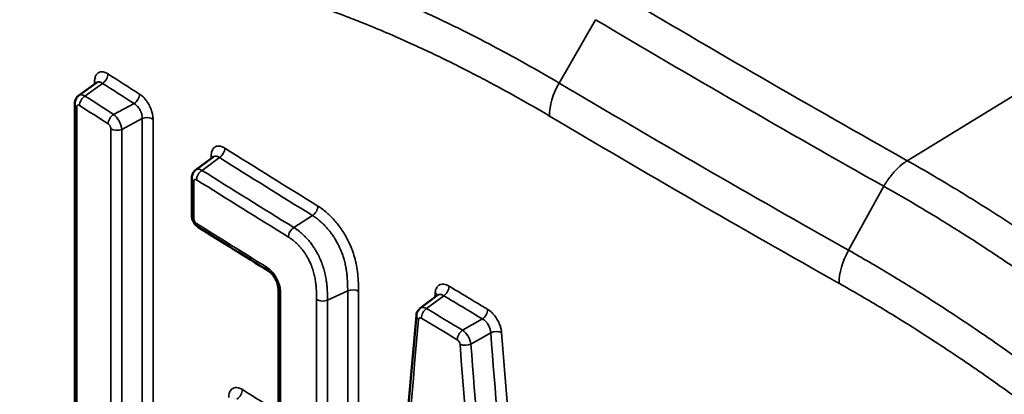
# Model space of a CAD drawing. Header units: millimetres. Extents: x 38 to 2514, y 38 to 1622.
# Tile 85 of 256: x 389.35 to 401.55, y 1268.65 to 1273.29. Entities that reach past the tile are written whole.
import ezdxf

# ---------------------------------------------------------------- set-up
doc = ezdxf.new("R2010")
doc.units = ezdxf.units.MM
doc.header["$LTSCALE"] = 7.692308
doc.layers.add('Visible (ISO)', color=7, linetype='Continuous', lineweight=50)
doc.layers.add('Visible Narrow (ISO)', color=7, linetype='Continuous', lineweight=35)

msp = doc.modelspace()

# ---------------------------------------------------------------- linework, layer by layer
at = {"layer": 'Visible (ISO)'}
for p, q in [((390.0845, 1272.3487), (390.3069, 1272.5093)), ((390.3069, 1272.5093), (390.3069, 1272.5093)), ((390.0345, 1272.2459), (390.0345, 1266.7927)), ((391.5333, 1271.4276), (391.7531, 1271.5896)), ((391.4842, 1271.3255), (391.4842, 1270.8664)), ((392.5572, 1269.9541), (392.5572, 1268.0477)), ((394.5304, 1269.8777), (394.3145, 1269.7149))]:
    msp.add_line(p, q, dxfattribs=at)
for centre, major_axis, ratio, start_param, end_param in [((392.4873, 1270.2626), (-0.0527, -0.085), 0.5974546, 0.0000003, 0.0003315), ((394.4009, 1269.5924), (-0.0845, 0.1238), 0.5602236, 0.0261901, 0.0264587)]:
    msp.add_ellipse(centre, major_axis=major_axis, ratio=ratio, start_param=start_param, end_param=end_param, dxfattribs=at)
for points in [[(391.7512, 1259.9074), (387.0941, 1264.7362), (382.5675, 1269.3796), (378.3145, 1273.7506)], [(390.3069, 1272.5093), (390.3096, 1272.5112), (390.311, 1272.5133), (390.311, 1272.5133)], [(391.7531, 1271.5896), (391.7554, 1271.5913), (391.7568, 1271.5931), (391.7568, 1271.5931)], [(392.4347, 1270.1776), (392.1437, 1270.3579), (391.8537, 1270.5386), (391.5648, 1270.7198)], [(394.5304, 1269.8777), (394.5322, 1269.879), (394.5333, 1269.8804), (394.5333, 1269.8804)], [(393.7541, 1263.7709), (393.9247, 1265.7225), (394.0956, 1267.6742), (394.2668, 1269.6261)]]:
    msp.add_open_spline(points, degree=3, dxfattribs=at)
for points, knots in [([(390.0345, 1272.2459), (390.0345, 1272.2619), (390.0371, 1272.278), (390.0478, 1272.307), (390.0555, 1272.3203), (390.0711, 1272.3379), (390.0775, 1272.3437), (390.0845, 1272.3487)], [0, 0, 0, 0, 0.004917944, 0.004917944, 0.009498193, 0.009498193, 0.012120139, 0.012120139, 0.012120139, 0.012120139]), ([(391.4842, 1271.3255), (391.4842, 1271.3414), (391.4868, 1271.3575), (391.4974, 1271.3863), (391.5051, 1271.3996), (391.5204, 1271.417), (391.5266, 1271.4227), (391.5333, 1271.4276)], [0, 0, 0, 0, 0.004900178, 0.004900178, 0.009472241, 0.009472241, 0.012012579, 0.012012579, 0.012012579, 0.012012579]), ([(391.5648, 1270.7198), (391.5508, 1270.7286), (391.5381, 1270.7399), (391.5166, 1270.7654), (391.5075, 1270.7799), (391.4936, 1270.8101), (391.4886, 1270.8261), (391.4848, 1270.8502), (391.4842, 1270.8583), (391.4842, 1270.8664)], [0, 0, 0, 0, 0.00508712, 0.00508712, 0.010104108, 0.010104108, 0.015066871, 0.015066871, 0.017556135, 0.017556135, 0.017556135, 0.017556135]), ([(392.5572, 1269.9541), (392.5572, 1269.963), (392.5563, 1269.9736), (392.5525, 1269.9968), (392.5493, 1270.0097), (392.5403, 1270.0373), (392.5342, 1270.0523), (392.5197, 1270.0816), (392.5111, 1270.0964), (392.4923, 1270.1234), (392.482, 1270.1361), (392.4619, 1270.1571), (392.4517, 1270.1658), (392.4398, 1270.1743), (392.4372, 1270.176), (392.4347, 1270.1776)], [0, 0, 0, 0, 0.004165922, 0.004165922, 0.008569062, 0.008569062, 0.013398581, 0.013398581, 0.018423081, 0.018423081, 0.023494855, 0.023494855, 0.028418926, 0.028418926, 0.029884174, 0.029884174, 0.029884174, 0.029884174]), ([(394.2668, 1269.6261), (394.2681, 1269.6412), (394.272, 1269.6563), (394.2844, 1269.683), (394.2929, 1269.6951), (394.3067, 1269.7086), (394.3105, 1269.7119), (394.3145, 1269.7149)], [0, 0, 0, 0, 0.004674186, 0.004674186, 0.009061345, 0.009061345, 0.010596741, 0.010596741, 0.010596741, 0.010596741])]:
    msp.add_open_spline(points, degree=3, knots=knots, dxfattribs=at)
at = {"layer": 'Visible Narrow (ISO)'}
for p, q in [((406.8752, 1275.5292), (400.3486, 1271.5427)), ((396.4857, 1273.2884), (396.0356, 1272.504)), ((390.1614, 1272.3432), (390.3789, 1272.5003)), ((390.2804, 1272.5204), (390.2804, 1272.4902)), ((390.5165, 1272.1161), (390.7703, 1272.25)), ((390.0602, 1272.2073), (390.0602, 1266.7541)), ((390.6169, 1271.9301), (390.8707, 1272.064)), ((390.8707, 1266.6107), (390.8707, 1272.064)), ((391.0052, 1266.6035), (391.0052, 1272.0568)), ((390.4823, 1266.484), (390.4823, 1271.9374)), ((390.6169, 1266.4768), (390.6169, 1271.9301)), ((391.6115, 1271.4229), (391.8265, 1271.5813)), ((391.7253, 1271.6008), (391.7253, 1271.5691)), ((391.5105, 1271.2864), (391.5105, 1270.8273)), ((400.0587, 1271.2255), (399.6203, 1270.4344)), ((392.9806, 1270.8631), (392.7488, 1270.7153)), ((392.5841, 1269.9147), (392.5841, 1268.0083)), ((393.4162, 1269.9306), (393.166, 1269.8167)), ((393.4162, 1264.8052), (393.4162, 1269.9306)), ((393.5509, 1264.7994), (393.5509, 1269.9249)), ((393.0312, 1264.697), (393.0312, 1269.8225)), ((393.166, 1264.6912), (393.166, 1269.8167)), ((394.3944, 1269.7112), (394.6064, 1269.871)), ((394.8394, 1269.444), (395.0852, 1269.5835)), ((394.9427, 1269.2719), (395.1886, 1269.4114))]:
    msp.add_line(p, q, dxfattribs=at)
for centre, major_axis, ratio, start_param, end_param in [((538.9264, 1359.2728), (198.5474, 6.1112), 0.5971478, 3.8962021, 3.9216328), ((538.9317, 1359.129), (198.9655, 6.1136), 0.5971152, 3.8962559, 3.9216415), ((390.3724, 1272.5783), (-0.054, -0.0842), 0.6069912, 0.9003945, 2.3841314), ((539.1189, 1349.8537), (-200, 0.0003), 0.5773514, 0.7327167, 0.7356363), ((390.206, 1272.4818), (0.1, 0), 0.5773502, 0.3827011, 0.7314711), ((537.9947, 1363.3747), (-198.6531, -16.5172), 0.6227115, 0.6828847, 0.6858155), ((396.3445, 1272.3377), (0.3059, 0.5162), 0.5843995, 1.5948723, 2.3632282), ((538.9429, 1358.6094), (-199.6096, -6.119), 0.5970704, 0.754706, 0.7800924), ((390.168, 1272.2243), (-0.0817, 0.1257), 0.5457319, 5.472849, 6.3097085), ((390.7638, 1272.3279), (-0.0538, -0.0843), 0.6055415, 0.898645, 2.3818026), ((390.1345, 1272.2459), (-0.1, 0), 0.5773502, 6.2831769, 7.0157899), ((390.1678, 1272.2652), (0.054, 0.0842), 0.6069235, 0.9003116, 2.3834517), ((539.1189, 1349.6684), (-200.5, 0.0003), 0.5773514, 0.7328541, 0.7354993), ((500.1432, 1340.0027), (-159.103, 11.0169), 0.6257801, 0.8517633, 0.8548424), ((390.523, 1272.0381), (0.0538, 0.0843), 0.6056096, 0.8987269, 2.3822573), ((390.5228, 1271.9973), (-0.0698, 0.1327), 0.4779673, 3.9524826, 5.5172579), ((390.9311, 1272.018), (-0.1, 0), 0.5773502, 3.8784731, 5.361545), ((539.1189, 1352.7028), (-200, 0.0003), 0.5773514, 0.7727132, 0.798085), ((390.5564, 1271.9761), (0.1, 0), 0.5773498, 3.8773393, 5.3615447), ((391.8201, 1271.6593), (-0.0532, -0.0847), 0.6010841, 0.8944918, 2.3791968), ((539.1189, 1349.8538), (-200, 0.0003), 0.5773514, 0.7434685, 0.7519509), ((391.6516, 1271.5618), (0.1, 0), 0.5773502, 0.3799018, 0.742223), ((539.2182, 1364.1325), (-200.3174, -16.5022), 0.6232779, 0.6940902, 0.7025347), ((391.618, 1271.304), (-0.0829, 0.1249), 0.5518657, 5.4670837, 6.3101188), ((391.6179, 1271.345), (0.0532, 0.0847), 0.6010155, 0.8944105, 2.375552), ((539.2733, 1364.1675), (-200.7103, -16.5346), 0.6232779, 0.6942289, 0.7025338), ((391.5842, 1271.3255), (-0.1, 0), 0.5773502, 6.283177, 7.0265418), ((539.1189, 1349.6684), (-200.5, 0.0003), 0.5773514, 0.7436059, 0.7519518), ((392.9742, 1270.9411), (-0.0525, -0.0851), 0.5968031, 0.8895369, 2.3719186), ((364.6328, 1167.0999), (-76.3413, 132.2271), 0.5773503, 5.2314722, 5.2314739), ((391.5842, 1270.8664), (-0.1, 0), 0.5773498, 6.283185, 7.0265414), ((539.1189, 1349.1281), (200.5, -0.0003), 0.5773514, 3.8851988, 3.8915856), ((391.6179, 1270.8046), (-0.0531, -0.0847), 0.6013195, 5.5178024, 6.2831853), ((364.393, 1166.9681), (-76.4117, 132.349), 0.5773503, 5.2304639, 5.2304668), ((392.7552, 1270.6374), (0.0526, 0.0854), 0.5968026, 0.8895369, 2.3742037), ((399.9218, 1270.2724), (0.2941, 0.523), 0.5702266, 1.5817742, 2.3497208), ((392.4873, 1270.2626), (-0.0527, -0.085), 0.5974546, 5.5167643, 6.2831853), ((392.6572, 1269.9541), (-0.1, 0), 0.5773502, 0, 0.7512348), ((393.4781, 1269.8853), (-0.1, 0), 0.5773504, 3.8972223, 5.3802942), ((545.4577, 1392.2311), (153.2742, 1618.8693), 0.0856293, 1.6545334, 1.6545687), ((394.4288, 1269.8688), (0.0996, -0.0087), 0.6322919, 0.2355977, 0.8153917), ((394.6001, 1269.9489), (-0.0516, -0.0856), 0.5897366, 0.8836812, 2.3674686), ((539.1189, 1349.8538), (-200, 0.0003), 0.5773514, 0.7637723, 0.7672256), ((393.1041, 1269.862), (0.1, 0), 0.5773503, 3.8960887, 5.3802941), ((538.1907, 1363.4619), (-198.917, -16.0924), 0.624336, 0.7152143, 0.7186768), ((394.4009, 1269.5924), (-0.0845, 0.1238), 0.5602236, 5.4584753, 6.3093757), ((394.4007, 1269.6334), (0.0516, 0.0856), 0.5896726, 0.8836117, 2.36665), ((537.9891, 1363.3302), (-198.955, -16.0954), 0.624336, 0.7153374, 0.7185548), ((395.0789, 1269.6614), (-0.0513, -0.0858), 0.5879573, 0.8817275, 2.3647742), ((540.0968, 1387.7506), (150.6539, 1589.6522), 0.0842065, 1.6531819, 1.6568756), ((394.3664, 1269.6173), (-0.0996, 0.0087), 0.6323077, 6.2831843, 7.0998352), ((394.3284, 1269.5528), (-0.0241, 0.0435), 0.5647271, 5.506965, 6.9820141), ((539.1189, 1349.6684), (-200.5, 0.0003), 0.5773514, 0.7638968, 0.7671014), ((394.8457, 1269.3661), (0.0514, 0.0858), 0.5880214, 0.8818012, 2.3653322), ((394.8455, 1269.3253), (-0.0737, 0.1306), 0.5009464, 4.0322891, 5.5010916), ((395.2512, 1269.3746), (-0.0997, -0.0078), 0.5182627, 3.8671604, 5.3502379), ((394.7738, 1269.2854), (-0.0242, 0.0435), 0.5666779, 4.0315109, 5.5082983), ((542.1333, 1321.3754), (137.1057, -1794.4766), 0.0835583, 4.7349642, 4.7385964), ((394.8801, 1269.3088), (0.0997, 0.0078), 0.51811, 3.8660405, 5.3502399), ((548.739, 1323.8271), (140.1531, -1834.6078), 0.0856989, 4.7355844, 4.7391119), ((392.0383, 1268.6691), (-0.053, -0.0848), 0.6001936, 0.8936186, 2.3775948), ((539.1189, 1347.0003), (-200, 0.0003), 0.5773514, 0.7450784, 0.7483572)]:
    msp.add_ellipse(centre, major_axis=major_axis, ratio=ratio, start_param=start_param, end_param=end_param, dxfattribs=at)
for points, knots in [([(396.0356, 1272.504), (396.0356, 1272.5041), (396.0355, 1272.5041), (395.9006, 1272.584), (395.7678, 1272.6605), (395.5049, 1272.808), (395.3749, 1272.8788), (395.2091, 1272.9668), (395.1704, 1272.9872), (395.043, 1273.0536), (394.9554, 1273.0983), (394.7818, 1273.1851), (394.6957, 1273.2272), (394.5244, 1273.3093), (394.4391, 1273.3492), (394.3387, 1273.3951), (394.3232, 1273.4021), (394.2095, 1273.4537), (394.1114, 1273.497), (393.9158, 1273.5809), (393.8184, 1273.6215), (393.6482, 1273.6903), (393.5757, 1273.7189), (393.405, 1273.7846), (393.3065, 1273.8213), (393.1095, 1273.892), (393.0111, 1273.9261), (392.831, 1273.9858), (392.7498, 1274.0119), (392.5237, 1274.0818), (392.3769, 1274.1243), (392.0786, 1274.2041), (391.9269, 1274.2415), (391.7734, 1274.2756)], [0.00000025, 0.00000025, 0.00000025, 0.00000025, 0.00000047, 0.00000047, 0.08583696, 0.08583696, 0.17320526, 0.17320526, 0.2, 0.2, 0.26224799, 0.26224799, 0.32512408, 0.32512408, 0.38848819, 0.38848819, 0.4, 0.4, 0.4734124, 0.4734124, 0.54626118, 0.54626118, 0.6, 0.6, 0.67221151, 0.67221151, 0.74292193, 0.74292193, 0.8, 0.8, 0.89999408, 0.89999408, 1, 1, 1, 1]), ([(378.2604, 1273.9648), (378.6026, 1273.6133), (378.9454, 1273.2614), (379.2893, 1272.9084), (379.6337, 1272.5548), (379.9791, 1272.2002), (380.3261, 1271.844), (380.4449, 1271.722), (380.5639, 1271.5998), (380.6832, 1271.4774), (381.0309, 1271.1204), (381.3804, 1270.7616), (381.732, 1270.4004), (381.7643, 1270.3673), (381.7966, 1270.3341), (381.8289, 1270.3009), (382.1004, 1270.0221), (382.3731, 1269.7419), (382.6465, 1269.4611), (382.9203, 1269.1799), (383.1947, 1268.898), (383.469, 1268.6163), (383.7448, 1268.3329), (384.0205, 1268.0496), (384.2953, 1267.7672), (384.437, 1267.6216), (384.5785, 1267.4762), (384.7196, 1267.3311), (384.9709, 1267.0727), (385.2212, 1266.8154), (385.4697, 1266.5599), (385.7625, 1266.2587), (386.0529, 1265.96), (386.3399, 1265.6645), (386.6317, 1265.3642), (386.92, 1265.0673), (387.204, 1264.7748), (387.4975, 1264.4724), (387.7864, 1264.1747), (388.0695, 1263.8828), (388.229, 1263.7184), (388.3866, 1263.5558), (388.5423, 1263.3953), (388.654, 1263.2801), (388.7646, 1263.166), (388.8741, 1263.053), (389.1606, 1262.7575), (389.4394, 1262.4697), (389.711, 1262.1892), (389.9871, 1261.904), (390.2558, 1261.6264), (390.5171, 1261.3562), (390.7854, 1261.0787), (391.0461, 1260.809), (391.2995, 1260.5467), (391.4491, 1260.3918), (391.5962, 1260.2396), (391.7408, 1260.0898)], [0, 0, 0, 0, 0.0727241, 0.0727241, 0.0727241, 0.1455748, 0.1455748, 0.1455748, 0.1705261, 0.1705261, 0.1705261, 0.2433182, 0.2433182, 0.2433182, 0.25, 0.25, 0.25, 0.3061297, 0.3061297, 0.3061297, 0.3623436, 0.3623436, 0.3623436, 0.4188895, 0.4188895, 0.4188895, 0.4480483, 0.4480483, 0.4480483, 0.5, 0.5, 0.5, 0.5612188, 0.5612188, 0.5612188, 0.623443, 0.623443, 0.623443, 0.6877713, 0.6877713, 0.6877713, 0.7240034, 0.7240034, 0.7240034, 0.75, 0.75, 0.75, 0.8179804, 0.8179804, 0.8179804, 0.8871134, 0.8871134, 0.8871134, 0.9580945, 0.9580945, 0.9580945, 1, 1, 1, 1]), ([(395.9149, 1272.0957), (395.7817, 1272.1748), (395.6508, 1272.2503), (395.5223, 1272.3224), (395.3915, 1272.3958), (395.2634, 1272.4657), (395.1382, 1272.5322), (395.102, 1272.5514), (395.0659, 1272.5704), (395.0301, 1272.5891), (394.9423, 1272.6349), (394.8561, 1272.679), (394.771, 1272.7216), (394.6851, 1272.7646), (394.6003, 1272.8061), (394.5163, 1272.8464), (394.4315, 1272.887), (394.3476, 1272.9263), (394.2638, 1272.9647), (394.2502, 1272.9709), (394.2366, 1272.9771), (394.223, 1272.9833), (394.1263, 1273.0272), (394.0298, 1273.0699), (393.9332, 1273.1114), (393.8374, 1273.1526), (393.7415, 1273.1926), (393.6452, 1273.2316), (393.5753, 1273.2599), (393.5052, 1273.2876), (393.4348, 1273.3148), (393.3382, 1273.3521), (393.241, 1273.3884), (393.1428, 1273.4237), (393.0467, 1273.4583), (392.9496, 1273.4919), (392.8513, 1273.5246), (392.7739, 1273.5504), (392.6958, 1273.5755), (392.6167, 1273.6), (392.4758, 1273.6438), (392.332, 1273.6856), (392.1859, 1273.7249), (392.0398, 1273.7641), (391.8912, 1273.8009), (391.7408, 1273.8346)], [0.00000003, 0.00000003, 0.00000003, 0.00000003, 0.08645496, 0.08645496, 0.08645496, 0.1744723, 0.1744723, 0.1744723, 0.2, 0.2, 0.2, 0.26262586, 0.26262586, 0.26262586, 0.32588485, 0.32588485, 0.32588485, 0.38963232, 0.38963232, 0.38963232, 0.4, 0.4, 0.4, 0.4737505, 0.4737505, 0.4737505, 0.54693194, 0.54693194, 0.54693194, 0.6, 0.6, 0.6, 0.67272691, 0.67272691, 0.67272691, 0.74393478, 0.74393478, 0.74393478, 0.8, 0.8, 0.8, 0.9, 0.9, 0.9, 1, 1, 1, 1]), ([(390.3789, 1272.5003), (390.3749, 1272.5032), (390.3708, 1272.5058), (390.3662, 1272.5083), (390.3655, 1272.5087), (390.3617, 1272.5107), (390.3586, 1272.5121), (390.354, 1272.5138), (390.3525, 1272.5143), (390.347, 1272.5161), (390.343, 1272.5169), (390.3381, 1272.5174), (390.3375, 1272.5175), (390.3331, 1272.5178), (390.3293, 1272.5177), (390.3244, 1272.5169), (390.3232, 1272.5166), (390.3182, 1272.5154), (390.3143, 1272.5139), (390.3094, 1272.511), (390.3084, 1272.5104), (390.3072, 1272.5095), (390.307, 1272.5094), (390.3069, 1272.5093)], [0, 0, 0, 0, 0.1066408, 0.1066408, 0.125, 0.125, 0.20896158, 0.20896158, 0.25, 0.25, 0.35728712, 0.35728712, 0.375, 0.375, 0.47071729, 0.47071729, 0.5, 0.5, 0.5982136, 0.5982136, 0.625, 0.625, 0.62963318, 0.62963318, 0.62963318, 0.62963318]), ([(390.0935, 1272.2266), (390.0914, 1272.2279), (390.0894, 1272.229), (390.0875, 1272.2298), (390.0863, 1272.2303), (390.0851, 1272.2307), (390.084, 1272.231), (390.0818, 1272.2316), (390.0797, 1272.2319), (390.0778, 1272.2319), (390.0771, 1272.2319), (390.0765, 1272.2319), (390.0758, 1272.2318), (390.0742, 1272.2316), (390.0726, 1272.2312), (390.0713, 1272.2305), (390.0706, 1272.2302), (390.0701, 1272.2299), (390.0695, 1272.2296), (390.0681, 1272.2287), (390.0668, 1272.2275), (390.0656, 1272.2261), (390.0653, 1272.2258), (390.065, 1272.2254), (390.0647, 1272.2249), (390.0638, 1272.2236), (390.0629, 1272.222), (390.0623, 1272.2202), (390.062, 1272.2194), (390.0617, 1272.2186), (390.0615, 1272.2177), (390.0609, 1272.2158), (390.0605, 1272.2137), (390.0603, 1272.2112), (390.0602, 1272.21), (390.0602, 1272.2087), (390.0602, 1272.2073)], [0.00000029, 0.00000029, 0.00000029, 0.00000029, 0.10253607, 0.10253607, 0.10253607, 0.16666667, 0.16666667, 0.16666667, 0.28923596, 0.28923596, 0.28923596, 0.33333333, 0.33333333, 0.33333333, 0.44888429, 0.44888429, 0.44888429, 0.5, 0.5, 0.5, 0.63076806, 0.63076806, 0.63076806, 0.66666667, 0.66666667, 0.66666667, 0.78417675, 0.78417675, 0.78417675, 0.83333333, 0.83333333, 0.83333333, 0.94394659, 0.94394659, 0.94394659, 1, 1, 1, 1]), ([(390.8707, 1272.064), (390.871, 1272.07), (390.871, 1272.0764), (390.8704, 1272.0855), (390.8702, 1272.0881), (390.8693, 1272.0955), (390.8686, 1272.1003), (390.8668, 1272.1101), (390.8657, 1272.115), (390.8625, 1272.1268), (390.8603, 1272.1338), (390.856, 1272.1452), (390.8543, 1272.1495), (390.8491, 1272.1613), (390.8453, 1272.1687), (390.8385, 1272.1805), (390.8358, 1272.1849), (390.8288, 1272.1955), (390.8243, 1272.2016), (390.8151, 1272.2128), (390.8105, 1272.2179), (390.8003, 1272.228), (390.7947, 1272.233), (390.7829, 1272.2422), (390.7767, 1272.2464), (390.7703, 1272.25)], [0, 0, 0, 0, 0.1200168, 0.1200168, 0.1666667, 0.1666667, 0.2512173, 0.2512173, 0.3333333, 0.3333333, 0.4374873, 0.4374873, 0.5, 0.5, 0.6046882, 0.6046882, 0.6666667, 0.6666667, 0.7552156, 0.7552156, 0.8333333, 0.8333333, 0.9166667, 0.9166667, 1, 1, 1, 1]), ([(390.4823, 1271.9374), (390.4823, 1271.9415), (390.4818, 1271.9457), (390.4809, 1271.9499), (390.48, 1271.954), (390.4787, 1271.9582), (390.4772, 1271.9622), (390.4757, 1271.9661), (390.474, 1271.9697), (390.4721, 1271.9732), (390.4702, 1271.9766), (390.468, 1271.9799), (390.4657, 1271.983), (390.4634, 1271.9862), (390.4609, 1271.9891), (390.4581, 1271.9919), (390.4553, 1271.9946), (390.4522, 1271.9972), (390.4488, 1271.9993)], [0.00000038, 0.00000038, 0.00000038, 0.00000038, 0.16666667, 0.16666667, 0.16666667, 0.33333333, 0.33333333, 0.33333333, 0.5, 0.5, 0.5, 0.66666667, 0.66666667, 0.66666667, 0.83333333, 0.83333333, 0.83333333, 1, 1, 1, 1]), ([(391.8265, 1271.5813), (391.8219, 1271.5846), (391.8172, 1271.5874), (391.8107, 1271.5908), (391.8089, 1271.5917), (391.8037, 1271.5939), (391.8004, 1271.5951), (391.7939, 1271.5969), (391.7906, 1271.5976), (391.783, 1271.5985), (391.7787, 1271.5986), (391.7718, 1271.5977), (391.7692, 1271.5972), (391.7624, 1271.5951), (391.7583, 1271.5932), (391.7539, 1271.5902), (391.7535, 1271.5899), (391.7531, 1271.5896)], [0, 0, 0, 0, 0.11999879, 0.11999879, 0.16666667, 0.16666667, 0.25121395, 0.25121395, 0.33333333, 0.33333333, 0.43749131, 0.43749131, 0.5, 0.5, 0.60466866, 0.60466866, 0.61572005, 0.61572005, 0.61572005, 0.61572005]), ([(400.3486, 1271.5427), (400.3275, 1271.5297), (400.3065, 1271.5148), (400.2858, 1271.4983), (400.271, 1271.4865), (400.2564, 1271.4739), (400.242, 1271.4606), (400.2217, 1271.4418), (400.2018, 1271.4214), (400.1826, 1271.3998), (400.1691, 1271.3847), (400.156, 1271.3688), (400.1432, 1271.3525), (400.1124, 1271.3129), (400.0839, 1271.2701), (400.0587, 1271.2255)], [0, 0, 0, 0, 0.1944869, 0.1944869, 0.1944869, 0.3333333, 0.3333333, 0.3333333, 0.5290425, 0.5290425, 0.5290425, 0.6666667, 0.6666667, 0.6666667, 1, 1, 1, 1]), ([(400.3486, 1271.5427), (400.5731, 1271.4163), (400.7913, 1271.2878), (401, 1271.1604), (401.2086, 1271.033), (401.4079, 1270.9068), (401.606, 1270.7771), (401.8042, 1270.6475), (402.0014, 1270.5145), (402.2036, 1270.3735), (402.3934, 1270.2412), (402.5877, 1270.102), (402.7897, 1269.9527), (402.8029, 1269.943), (402.8162, 1269.9331), (402.8295, 1269.9233), (403.0457, 1269.7628), (403.2709, 1269.5907), (403.5054, 1269.4051), (403.7399, 1269.2195), (403.9838, 1269.0204), (404.2368, 1268.8063), (404.4898, 1268.5921), (404.752, 1268.3629), (405.0224, 1268.1174)], [0, 0, 0, 0, 0.1428571, 0.1428571, 0.1428571, 0.2857143, 0.2857143, 0.2857143, 0.4285714, 0.4285714, 0.4285714, 0.5626433, 0.5626433, 0.5626433, 0.5714286, 0.5714286, 0.5714286, 0.7142857, 0.7142857, 0.7142857, 0.8571429, 0.8571429, 0.8571429, 1, 1, 1, 1]), ([(391.5443, 1271.3061), (391.5422, 1271.3072), (391.5401, 1271.3083), (391.5382, 1271.309), (391.537, 1271.3095), (391.5358, 1271.3099), (391.5346, 1271.3103), (391.5324, 1271.3108), (391.5303, 1271.3111), (391.5284, 1271.3111), (391.5277, 1271.3111), (391.527, 1271.311), (391.5264, 1271.311), (391.5247, 1271.3108), (391.5232, 1271.3103), (391.5218, 1271.3097), (391.5211, 1271.3094), (391.5205, 1271.3091), (391.52, 1271.3087), (391.5185, 1271.3078), (391.5172, 1271.3067), (391.5161, 1271.3053), (391.5157, 1271.3049), (391.5154, 1271.3045), (391.5151, 1271.3041), (391.5142, 1271.3027), (391.5134, 1271.3011), (391.5127, 1271.2993), (391.5124, 1271.2985), (391.5121, 1271.2977), (391.5119, 1271.2968), (391.5113, 1271.2949), (391.5109, 1271.2927), (391.5107, 1271.2903), (391.5106, 1271.2891), (391.5105, 1271.2878), (391.5105, 1271.2864)], [0, 0, 0, 0, 0.1025358, 0.1025358, 0.1025358, 0.1666667, 0.1666667, 0.1666667, 0.289236, 0.289236, 0.289236, 0.3333333, 0.3333333, 0.3333333, 0.4488843, 0.4488843, 0.4488843, 0.5, 0.5, 0.5, 0.6307681, 0.6307681, 0.6307681, 0.6666667, 0.6666667, 0.6666667, 0.7841767, 0.7841767, 0.7841767, 0.8333333, 0.8333333, 0.8333333, 0.9439466, 0.9439466, 0.9439466, 1, 1, 1, 1]), ([(400.0587, 1271.2255), (400.0593, 1271.2252), (400.0598, 1271.2249), (400.1786, 1271.158), (400.2954, 1271.0907), (400.5276, 1270.954), (400.643, 1270.8846), (400.7737, 1270.8044), (400.7916, 1270.7934), (400.81, 1270.782), (400.8105, 1270.7817), (400.8917, 1270.7316), (400.9709, 1270.682), (401.1287, 1270.5818), (401.2072, 1270.5313), (401.3587, 1270.4325), (401.4317, 1270.3844), (401.5055, 1270.3352), (401.506, 1270.3348), (401.5925, 1270.277), (401.6787, 1270.2187), (401.8513, 1270.1003), (401.9376, 1270.0402), (402.0845, 1269.9367), (402.1445, 1269.894), (402.2058, 1269.85), (402.2064, 1269.8496), (402.3273, 1269.7627), (402.4503, 1269.6729), (402.6954, 1269.4904), (402.8171, 1269.3981), (402.9487, 1269.2966), (402.9558, 1269.2912), (402.9636, 1269.2851), (402.9643, 1269.2846), (403.1031, 1269.1772), (403.2447, 1269.0657), (403.5216, 1268.8428), (403.6564, 1268.7324), (403.7948, 1268.6168), (403.7956, 1268.6161), (403.9415, 1268.4943), (404.0896, 1268.3681), (404.3905, 1268.1064), (404.5432, 1267.971), (404.6988, 1267.8301)], [0, 0, 0, 0, 0.00033358, 0.00033358, 0.07638863, 0.07638863, 0.15426225, 0.15426225, 0.16666667, 0.16666667, 0.16703569, 0.16703569, 0.22315127, 0.22315127, 0.28002091, 0.28002091, 0.33333333, 0.33333333, 0.33373503, 0.33373503, 0.39636426, 0.39636426, 0.45807904, 0.45807904, 0.5, 0.5, 0.50042675, 0.50042675, 0.58354671, 0.58354671, 0.66221246, 0.66221246, 0.66666667, 0.66666667, 0.6671193, 0.6671193, 0.7541331, 0.7541331, 0.83333333, 0.83333333, 0.8338138, 0.8338138, 0.91727869, 0.91727869, 1, 1, 1, 1]), ([(393.5509, 1269.9249), (393.5509, 1269.9592), (393.5499, 1270.0281), (393.5423, 1270.1374), (393.5262, 1270.2469), (393.5023, 1270.3477), (393.4715, 1270.4402), (393.4364, 1270.523), (393.398, 1270.5983), (393.3564, 1270.6683), (393.3114, 1270.7335), (393.2628, 1270.7942), (393.2115, 1270.8495), (393.158, 1270.8995), (393.1029, 1270.9436), (393.066, 1270.969), (393.0472, 1270.9805)], [0, 0, 0, 0, 0.07142857, 0.14285714, 0.21428571, 0.28571429, 0.35714286, 0.42857143, 0.5, 0.57142857, 0.64285714, 0.71428571, 0.78571429, 0.85714286, 0.92857143, 0.99999995, 0.99999995, 0.99999995, 0.99999995]), ([(391.5105, 1270.8273), (391.5105, 1270.8232), (391.511, 1270.819), (391.5119, 1270.8148), (391.5128, 1270.8107), (391.5141, 1270.8065), (391.5157, 1270.8025), (391.5172, 1270.7986), (391.5189, 1270.795), (391.5209, 1270.7915), (391.5228, 1270.7881), (391.5249, 1270.7848), (391.5273, 1270.7817), (391.5296, 1270.7786), (391.5321, 1270.7757), (391.535, 1270.7729), (391.5378, 1270.7702), (391.5409, 1270.7676), (391.5443, 1270.7656)], [0.00000038, 0.00000038, 0.00000038, 0.00000038, 0.16666667, 0.16666667, 0.16666667, 0.33333333, 0.33333333, 0.33333333, 0.5, 0.5, 0.5, 0.66666667, 0.66666667, 0.66666667, 0.83333333, 0.83333333, 0.83333333, 1, 1, 1, 1]), ([(393.4162, 1269.9306), (393.4162, 1269.9608), (393.4158, 1269.9904), (393.4147, 1270.0205), (393.4145, 1270.0238), (393.4144, 1270.0272), (393.4143, 1270.0306), (393.4134, 1270.05), (393.4123, 1270.0697), (393.4107, 1270.0893), (393.4096, 1270.1035), (393.4083, 1270.1177), (393.4068, 1270.1317), (393.4053, 1270.1454), (393.4037, 1270.159), (393.4018, 1270.1724), (393.3995, 1270.1886), (393.3969, 1270.2045), (393.3941, 1270.2201), (393.3935, 1270.2233), (393.3929, 1270.2264), (393.3923, 1270.2296), (393.3905, 1270.239), (393.3886, 1270.2483), (393.3867, 1270.2574), (393.3821, 1270.2785), (393.377, 1270.2988), (393.3715, 1270.3184), (393.369, 1270.3271), (393.3664, 1270.3358), (393.3638, 1270.3443), (393.358, 1270.3627), (393.3518, 1270.3805), (393.3454, 1270.3976), (393.341, 1270.4093), (393.3364, 1270.4208), (393.3317, 1270.4319), (393.3265, 1270.4446), (393.321, 1270.4569), (393.3154, 1270.4689), (393.3083, 1270.4843), (393.3009, 1270.4992), (393.2933, 1270.5137), (393.2898, 1270.5205), (393.2862, 1270.5272), (393.2825, 1270.5338), (393.2732, 1270.5508), (393.2636, 1270.5671), (393.2537, 1270.583), (393.2515, 1270.5866), (393.2492, 1270.5901), (393.247, 1270.5936), (393.2449, 1270.5969), (393.2428, 1270.6002), (393.2406, 1270.6034), (393.2303, 1270.6191), (393.2196, 1270.6343), (393.2087, 1270.6491), (393.2003, 1270.6603), (393.1918, 1270.6713), (393.1831, 1270.682), (393.1779, 1270.6883), (393.1727, 1270.6945), (393.1674, 1270.7006), (393.1532, 1270.7172), (393.1385, 1270.733), (393.1234, 1270.7482), (393.1083, 1270.7634), (393.0928, 1270.7778), (393.0771, 1270.7915), (393.0687, 1270.7988), (393.0602, 1270.8059), (393.0517, 1270.8127), (393.0442, 1270.8187), (393.0367, 1270.8244), (393.0292, 1270.83), (393.0154, 1270.8402), (393.0016, 1270.8497), (392.9876, 1270.8586), (392.9853, 1270.8601), (392.9829, 1270.8615), (392.9806, 1270.8632)], [0, 0, 0, 0, 0.06426181, 0.06426181, 0.06426181, 0.07142857, 0.07142857, 0.07142857, 0.11296989, 0.11296989, 0.11296989, 0.14285714, 0.14285714, 0.14285714, 0.17197319, 0.17197319, 0.17197319, 0.20711391, 0.20711391, 0.20711391, 0.21428571, 0.21428571, 0.21428571, 0.23583121, 0.23583121, 0.23583121, 0.28571429, 0.28571429, 0.28571429, 0.3081908, 0.3081908, 0.3081908, 0.35714286, 0.35714286, 0.35714286, 0.39064435, 0.39064435, 0.39064435, 0.42857143, 0.42857143, 0.42857143, 0.47714861, 0.47714861, 0.47714861, 0.5, 0.5, 0.5, 0.55827121, 0.55827121, 0.55827121, 0.57142857, 0.57142857, 0.57142857, 0.5836579, 0.5836579, 0.5836579, 0.64285714, 0.64285714, 0.64285714, 0.6877458, 0.6877458, 0.6877458, 0.71428571, 0.71428571, 0.71428571, 0.78571429, 0.78571429, 0.78571429, 0.85714286, 0.85714286, 0.85714286, 0.89518204, 0.89518204, 0.89518204, 0.92857143, 0.92857143, 0.92857143, 0.98993691, 0.98993691, 0.98993691, 0.99999999, 0.99999999, 0.99999999, 0.99999999]), ([(393.166, 1269.8167), (393.166, 1269.8378), (393.1658, 1269.8583), (393.1652, 1269.8859), (393.165, 1269.8933), (393.164, 1269.921), (393.163, 1269.9411), (393.1611, 1269.9677), (393.1606, 1269.9744), (393.1585, 1269.9995), (393.1566, 1270.0176), (393.1534, 1270.0436), (393.1523, 1270.0515), (393.1477, 1270.0836), (393.1433, 1270.1082), (393.1375, 1270.1354), (393.1371, 1270.1374), (393.132, 1270.1603), (393.1267, 1270.1814), (393.1185, 1270.2095), (393.1164, 1270.2162), (393.1067, 1270.2469), (393.0979, 1270.2712), (393.0862, 1270.2999), (393.0843, 1270.3045), (393.0736, 1270.3296), (393.064, 1270.3503), (393.0494, 1270.3788), (393.0453, 1270.3868), (393.0332, 1270.409), (393.0251, 1270.4232), (393.0081, 1270.4511), (392.9993, 1270.4649), (392.9786, 1270.4954), (392.9665, 1270.5119), (392.9475, 1270.5361), (392.9408, 1270.5444), (392.9235, 1270.5649), (392.9129, 1270.5768), (392.8931, 1270.5978), (392.8839, 1270.6071), (392.8633, 1270.627), (392.8518, 1270.6375), (392.831, 1270.6555), (392.8217, 1270.6631), (392.8027, 1270.6782), (392.7929, 1270.6855), (392.7737, 1270.6992), (392.7643, 1270.7055), (392.7527, 1270.7128), (392.7508, 1270.7141), (392.7488, 1270.7154)], [0, 0, 0, 0, 0.06103245, 0.06103245, 0.08333333, 0.08333333, 0.14553028, 0.14553028, 0.16666667, 0.16666667, 0.22477413, 0.22477413, 0.25, 0.25, 0.32702815, 0.32702815, 0.33333333, 0.33333333, 0.39691624, 0.39691624, 0.41666667, 0.41666667, 0.48695241, 0.48695241, 0.5, 0.5, 0.56001584, 0.56001584, 0.58333333, 0.58333333, 0.625, 0.625, 0.66666667, 0.66666667, 0.72065177, 0.72065177, 0.75, 0.75, 0.79535079, 0.79535079, 0.83333333, 0.83333333, 0.87981802, 0.87981802, 0.91666667, 0.91666667, 0.95562572, 0.95562572, 0.99245002, 0.99245002, 1, 1, 1, 1]), ([(393.0312, 1269.8225), (393.0312, 1269.8421), (393.031, 1269.8613), (393.0306, 1269.88), (393.0304, 1269.8877), (393.0302, 1269.8954), (393.03, 1269.9029), (393.0292, 1269.9246), (393.0281, 1269.9457), (393.0266, 1269.9662), (393.0263, 1269.9702), (393.0259, 1269.9742), (393.0256, 1269.9781), (393.0242, 1269.9956), (393.0224, 1270.0126), (393.0203, 1270.0295), (393.0194, 1270.0362), (393.0185, 1270.0428), (393.0176, 1270.0494), (393.0144, 1270.0713), (393.0105, 1270.0932), (393.0058, 1270.1151), (393.0014, 1270.1356), (392.9962, 1270.1561), (392.9901, 1270.1767), (392.9888, 1270.1812), (392.9874, 1270.1858), (392.9859, 1270.1903), (392.9785, 1270.2139), (392.9697, 1270.2376), (392.9596, 1270.2613), (392.9524, 1270.2783), (392.9445, 1270.2953), (392.9359, 1270.3122), (392.9325, 1270.3189), (392.929, 1270.3255), (392.9254, 1270.3322), (392.9188, 1270.3442), (392.9119, 1270.3562), (392.9048, 1270.368), (392.898, 1270.3791), (392.891, 1270.39), (392.8839, 1270.4005), (392.8739, 1270.4153), (392.8635, 1270.4294), (392.8529, 1270.4428), (392.848, 1270.4491), (392.843, 1270.4552), (392.838, 1270.4611), (392.8287, 1270.4721), (392.8192, 1270.4827), (392.8095, 1270.4929), (392.8027, 1270.5001), (392.7958, 1270.507), (392.7888, 1270.5138), (392.7775, 1270.5248), (392.7658, 1270.5353), (392.7541, 1270.5452), (392.7481, 1270.5502), (392.7422, 1270.5551), (392.7362, 1270.5598), (392.724, 1270.5695), (392.7117, 1270.5785), (392.6993, 1270.5869), (392.6936, 1270.5907), (392.6879, 1270.5944), (392.6821, 1270.5978)], [0, 0, 0, 0, 0.0589661, 0.0589661, 0.0589661, 0.0833333, 0.0833333, 0.0833333, 0.1530913, 0.1530913, 0.1530913, 0.1666667, 0.1666667, 0.1666667, 0.2265387, 0.2265387, 0.2265387, 0.25, 0.25, 0.25, 0.327895, 0.327895, 0.327895, 0.4006686, 0.4006686, 0.4006686, 0.4166667, 0.4166667, 0.4166667, 0.5, 0.5, 0.5, 0.5597808, 0.5597808, 0.5597808, 0.5833333, 0.5833333, 0.5833333, 0.6261618, 0.6261618, 0.6261618, 0.6666667, 0.6666667, 0.6666667, 0.7236201, 0.7236201, 0.7236201, 0.75, 0.75, 0.75, 0.7989558, 0.7989558, 0.7989558, 0.8333333, 0.8333333, 0.8333333, 0.8887122, 0.8887122, 0.8887122, 0.9166667, 0.9166667, 0.9166667, 0.9737984, 0.9737984, 0.9737984, 1, 1, 1, 1]), ([(404.1257, 1267.144), (403.9904, 1267.2662), (403.8566, 1267.3848), (403.5905, 1267.6165), (403.4583, 1267.7294), (403.2894, 1267.8714), (403.2503, 1267.904), (403.1203, 1268.012), (403.0304, 1268.0857), (402.8515, 1268.2306), (402.7625, 1268.3018), (402.5847, 1268.4421), (402.4959, 1268.5112), (402.3911, 1268.5918), (402.3751, 1268.6041), (402.2562, 1268.6951), (402.1533, 1268.7726), (401.9474, 1268.9254), (401.8444, 1269.0007), (401.6638, 1269.1306), (401.5866, 1269.1855), (401.4044, 1269.3134), (401.2988, 1269.3864), (401.0869, 1269.5301), (400.9807, 1269.601), (400.7855, 1269.7288), (400.6972, 1269.7858), (400.4506, 1269.9425), (400.2895, 1270.0421), (399.9602, 1270.2398), (399.7919, 1270.3378), (399.6203, 1270.4344)], [0.00000419, 0.00000419, 0.00000419, 0.00000419, 0.08602122, 0.08602122, 0.17352213, 0.17352213, 0.2, 0.2, 0.26226395, 0.26226395, 0.32515295, 0.32515295, 0.38852664, 0.38852664, 0.4, 0.4, 0.47339213, 0.47339213, 0.54621439, 0.54621439, 0.6, 0.6, 0.67221065, 0.67221065, 0.74291071, 0.74291071, 0.8, 0.8, 0.89999939, 0.89999939, 1, 1, 1, 1]), ([(392.4142, 1270.2232), (392.4256, 1270.2161), (392.4487, 1270.1991), (392.4829, 1270.1653), (392.5192, 1270.1178), (392.552, 1270.0584), (392.5768, 1269.989), (392.5841, 1269.9395), (392.5841, 1269.9147)], [0, 0, 0, 0, 0.16666667, 0.33333333, 0.5, 0.66666667, 0.83333333, 1, 1, 1, 1]), ([(403.9164, 1266.805), (403.7832, 1266.9251), (403.6514, 1267.0417), (403.3893, 1267.2695), (403.2591, 1267.3807), (403.0942, 1267.5189), (403.0574, 1267.5496), (402.9309, 1267.6546), (402.8423, 1267.7272), (402.666, 1267.8697), (402.5783, 1267.9397), (402.4031, 1268.0777), (402.3157, 1268.1457), (402.214, 1268.2238), (402.1998, 1268.2346), (402.0844, 1268.3228), (401.9832, 1268.399), (401.7805, 1268.5492), (401.6791, 1268.6232), (401.5026, 1268.75), (401.428, 1268.8029), (401.2498, 1268.928), (401.1456, 1268.9998), (400.9366, 1269.1414), (400.8318, 1269.2112), (400.6413, 1269.3358), (400.5563, 1269.3906), (400.3162, 1269.543), (400.1585, 1269.6405), (399.8359, 1269.8339), (399.671, 1269.9298), (399.5029, 1270.0242)], [0.00000017, 0.00000017, 0.00000017, 0.00000017, 0.0864463, 0.0864463, 0.17448381, 0.17448381, 0.2, 0.2, 0.26262802, 0.26262802, 0.32588813, 0.32588813, 0.38963433, 0.38963433, 0.4, 0.4, 0.47374062, 0.47374062, 0.54691072, 0.54691072, 0.6, 0.6, 0.67270439, 0.67270439, 0.74388782, 0.74388782, 0.8, 0.8, 0.9, 0.9, 1, 1, 1, 1]), ([(394.6064, 1269.871), (394.602, 1269.874), (394.5974, 1269.8767), (394.592, 1269.8794), (394.5912, 1269.8798), (394.5867, 1269.8818), (394.5832, 1269.8832), (394.5776, 1269.8849), (394.5757, 1269.8854), (394.5691, 1269.8869), (394.5643, 1269.8875), (394.5585, 1269.8874), (394.5575, 1269.8873), (394.5519, 1269.887), (394.5472, 1269.8861), (394.5416, 1269.884), (394.5405, 1269.8836), (394.5364, 1269.8817), (394.5333, 1269.8799), (394.5304, 1269.8777)], [0.00000002, 0.00000002, 0.00000002, 0.00000002, 0.12088281, 0.12088281, 0.14285714, 0.14285714, 0.23688764, 0.23688764, 0.28571429, 0.28571429, 0.40535719, 0.40535719, 0.42857143, 0.42857143, 0.54371214, 0.54371214, 0.57142857, 0.57142857, 0.65129069, 0.65129069, 0.65129069, 0.65129069]), ([(395.1886, 1269.4114), (395.1884, 1269.4173), (395.1879, 1269.4235), (395.1868, 1269.4311), (395.1866, 1269.4322), (395.1856, 1269.4384), (395.1846, 1269.4435), (395.1827, 1269.4515), (395.182, 1269.4542), (395.1792, 1269.464), (395.1767, 1269.4712), (395.1731, 1269.4802), (395.1725, 1269.4816), (395.1687, 1269.4904), (395.1651, 1269.4978), (395.1599, 1269.507), (395.1589, 1269.5089), (395.1536, 1269.5178), (395.1488, 1269.525), (395.1419, 1269.534), (395.1403, 1269.536), (395.1336, 1269.5442), (395.1282, 1269.5503), (395.1197, 1269.5585), (395.1171, 1269.5609), (395.1086, 1269.5682), (395.1024, 1269.5729), (395.0925, 1269.5794), (395.0889, 1269.5816), (395.0852, 1269.5835)], [0, 0, 0, 0, 0.1207446, 0.1207446, 0.1428571, 0.1428571, 0.23676, 0.23676, 0.2857143, 0.2857143, 0.4052136, 0.4052136, 0.4285714, 0.4285714, 0.5435473, 0.5435473, 0.5714286, 0.5714286, 0.6820439, 0.6820439, 0.7142857, 0.7142857, 0.8140184, 0.8140184, 0.8571429, 0.8571429, 0.949615, 0.949615, 1, 1, 1, 1])]:
    msp.add_open_spline(points, degree=3, knots=knots, dxfattribs=at)
for points in [[(390.4468, 1272.6169), (390.4384, 1272.6223), (390.4217, 1272.6314), (390.398, 1272.6401), (390.3734, 1272.6443), (390.3481, 1272.6423), (390.3231, 1272.6315), (390.3011, 1272.6093), (390.2849, 1272.5736), (390.2804, 1272.5401), (390.2804, 1272.5204)], [(391.0052, 1272.0568), (391.0052, 1272.0705), (391.0029, 1272.0996), (390.9925, 1272.1471), (390.9719, 1272.2037), (390.9398, 1272.2634), (390.8954, 1272.3214), (390.8584, 1272.3537), (390.838, 1272.3667)], [(391.8937, 1271.6984), (391.8823, 1271.7055), (391.8595, 1271.717), (391.8256, 1271.7257), (391.7896, 1271.7233), (391.7571, 1271.7046), (391.7325, 1271.6661), (391.7253, 1271.6257), (391.7253, 1271.6008)], [(394.6724, 1269.9888), (394.6615, 1269.9954), (394.6395, 1270.0062), (394.6063, 1270.0149), (394.5712, 1270.0136), (394.5387, 1269.9982), (394.5127, 1269.9653), (394.503, 1269.9303), (394.5011, 1269.9087)], [(395.3231, 1269.4147), (395.322, 1269.4281), (395.3178, 1269.4562), (395.305, 1269.5019), (395.2825, 1269.5546), (395.2497, 1269.609), (395.2059, 1269.6611), (395.1704, 1269.6898), (395.1509, 1269.7014)], [(395.6997, 1262.8962), (395.6428, 1263.6201), (395.529, 1265.0679), (395.3587, 1267.2396), (395.2452, 1268.6875), (395.1886, 1269.4114)], [(395.4508, 1262.8037), (395.3943, 1263.5224), (395.2812, 1264.9597), (395.1119, 1267.1158), (394.9991, 1268.5532), (394.9427, 1269.2719)], [(392.1118, 1268.7082), (392.1004, 1268.7153), (392.0775, 1268.7269), (392.0436, 1268.7355), (392.0075, 1268.7331), (391.975, 1268.7144), (391.9504, 1268.6758), (391.9431, 1268.6354), (391.9431, 1268.6105)]]:
    msp.add_open_spline(points, degree=3, dxfattribs=at)

doc.saveas('drawing.dxf')
